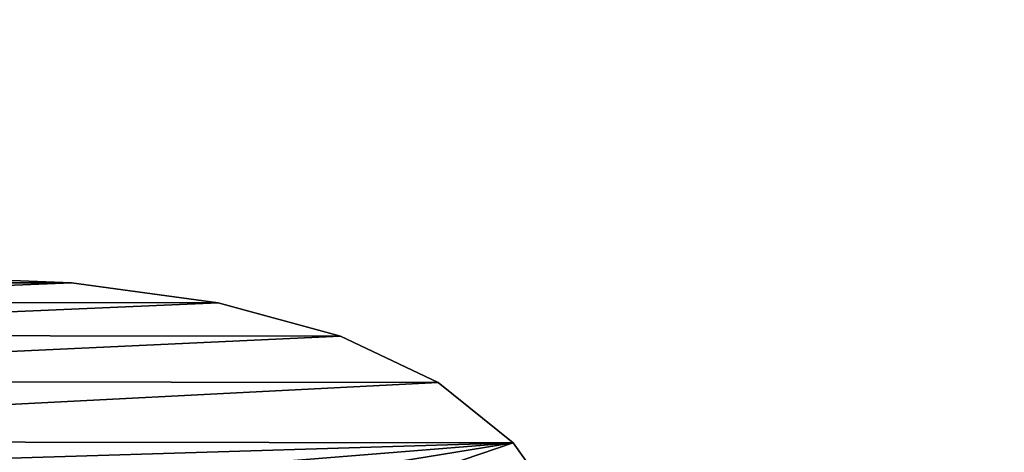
# Model space of a CAD drawing. Extents: x -5 to 2276, y 0 to 2500.
# Tile 50 of 106: x 794 to 826, y 448 to 462. Entities that reach past the tile are written whole.
import ezdxf

# ---------------------------------------------------------------- set-up
doc = ezdxf.new("R2010")
doc.units = 0
doc.header["$LTSCALE"] = 25.4
doc.layers.get('0').update_dxf_attribs({"linetype": 'CONTINUOUS'})
for name, color, linetype in [('IFCBUILDING', 32, 'CONTINUOUS'), ('IFCBUILDINGSTOREY', 34, 'CONTINUOUS'), ('IFCSITE', 32, 'CONTINUOUS'), ('IFCSLAB', 22, 'CONTINUOUS'), ('IFCWALL', 190, 'CONTINUOUS')]:
    doc.layers.add(name, color=color, linetype=linetype)

# ---------------------------------------------------------------- blocks, each defined once
blk = doc.blocks.new('GRUPUJ_1')
at = {"layer": 'IFCWALL'}
mesh = blk.add_polyface(dxfattribs=at)
corners = [(0, 0, 2300), (25, 25, 2300), (0, 2276.05, 2300), (175, 0, 2300), (25, 2251.05, 2300), (175, 25, 2300), (2500, 2151.05, 2300), (2475, 2251.05, 2300), (2475, 2151.05, 2300), (2500, 2276.05, 2300), (1245.07, 2251.05, 2300)]
mesh.append_faces([[corners[k] for k in face] for face in [(1, 3, 5), (6, 7, 8)]], dxfattribs={"vtx0": -1})
mesh.append_faces([[corners[k] for k in face] for face in [(0, 1, 2), (9, 7, 6)]], dxfattribs={"vtx0": -1, "vtx1": -1})
mesh.append_faces([[corners[k] for k in face] for face in [(1, 0, 3), (2, 1, 4), (4, 9, 2), (9, 4, 10), (9, 10, 7)]], dxfattribs={"vtx0": -1, "vtx2": -1})
mesh = blk.add_polyface(dxfattribs=at)
corners = [(2500, 0, 800), (175, 25, 800), (175, 0, 800), (2475, 25, 800), (2475, 2151.05, 800), (2500, 2151.05, 800)]
mesh.append_faces([[corners[k] for k in face] for face in [(0, 1, 2), (4, 0, 5)]], dxfattribs={"vtx0": -1})
mesh.append_faces([[corners[k] for k in face] for face in [(1, 0, 3), (3, 0, 4)]], dxfattribs={"vtx0": -1, "vtx1": -1})
blk = doc.blocks.new('GRUPUJ_7')
at = {"layer": 'IFCWALL'}
mesh = blk.add_polyface(dxfattribs=at)
corners = [(0, 0, 1500), (125, 100, 1500), (125, 2151.05, 1500), (150, 0, 1500), (150, 100, 1500), (2450, 2126.05, 1500), (2375, 2151.05, 1500), (2375, 2126.05, 1500), (0, 2226.05, 1500), (1220.07, 2226.05, 1500), (1220.07, 2151.05, 1500), (2450, 2226.05, 1500)]
mesh.append_faces([[corners[k] for k in face] for face in [(1, 3, 4), (5, 6, 7)]], dxfattribs={"vtx0": -1})
mesh.append_faces([[corners[k] for k in face] for face in [(8, 2, 9), (9, 6, 11), (11, 6, 5)]], dxfattribs={"vtx0": -1, "vtx1": -1})
mesh.append_faces([[corners[k] for k in face] for face in [(0, 1, 2), (1, 0, 3), (2, 8, 0), (9, 2, 10), (9, 10, 6)]], dxfattribs={"vtx0": -1, "vtx2": -1})
mesh = blk.add_polyface(dxfattribs=at)
corners = [(2450, 0), (150, 100), (150, 0), (2375, 100), (2375, 2126.05), (2450, 2126.05)]
mesh.append_faces([[corners[k] for k in face] for face in [(0, 1, 2), (4, 0, 5)]], dxfattribs={"vtx0": -1})
mesh.append_faces([[corners[k] for k in face] for face in [(1, 0, 3), (3, 0, 4)]], dxfattribs={"vtx0": -1, "vtx1": -1})
blk = doc.blocks.new('GRUPUJ_9')
at = {"layer": 'IFCWALL'}
mesh = blk.add_polyface(dxfattribs=at)
corners = [(0, 2051.05, 1500), (25, 2026.05, 1500), (1095.07, 2051.05, 1500), (0, 0, 1500), (25, 0, 1500), (2250, 2026.05, 1500), (2250, 2051.05, 1500)]
mesh.append_faces([[corners[k] for k in face] for face in [(1, 3, 4), (2, 5, 6)]], dxfattribs={"vtx0": -1})
mesh.append_faces([[corners[k] for k in face] for face in [(0, 1, 2)]], dxfattribs={"vtx0": -1, "vtx1": -1})
mesh.append_faces([[corners[k] for k in face] for face in [(1, 0, 3), (2, 1, 5)]], dxfattribs={"vtx0": -1, "vtx2": -1})
mesh = blk.add_polyface(dxfattribs=at)
corners = [(2250, 0), (25, 25), (25, 0), (2225, 25), (2225, 2026.05), (2250, 2026.05)]
mesh.append_faces([[corners[k] for k in face] for face in [(0, 1, 2), (4, 0, 5)]], dxfattribs={"vtx0": -1})
mesh.append_faces([[corners[k] for k in face] for face in [(1, 0, 3), (3, 0, 4)]], dxfattribs={"vtx0": -1, "vtx1": -1})
blk = doc.blocks.new('_CIANY')
at = {"layer": 'IFCWALL'}
for name, p in [('GRUPUJ_1', (0, 0)), ('GRUPUJ_7', (25, 25, 800)), ('GRUPUJ_9', (150, 125, 800))]:
    blk.add_blockref(name, p, dxfattribs=at)
mesh = blk.add_polyface(dxfattribs=at)
corners = [(0, 2276.05), (175, 2151.05), (175, 891.05), (1245.07, 2276.05), (175, 1251.05), (875, 2151.05), (1245.07, 2151.05), (1295.07, 2276.05), (1295.07, 2151.05), (2195.07, 2276.05), (1575, 2151.05), (2195.07, 2151.05), (2245.07, 2276.05), (2245.07, 2151.05), (2500, 2276.05), (2375, 2151.05), (2375, 651.05), (2375, 150), (0, 0), (175, 150), (2500, 0)]
mesh.append_faces([[corners[k] for k in face] for face in [(2, 1, 4)]], dxfattribs={"vtx0": -1})
mesh.append_faces([[corners[k] for k in face] for face in [(1, 3, 5), (5, 3, 6), (6, 7, 8), (8, 9, 10), (10, 9, 11), (11, 12, 13), (13, 14, 15), (15, 14, 16), (16, 14, 17), (18, 19, 20), (19, 0, 2), (20, 17, 14)]], dxfattribs={"vtx0": -1, "vtx1": -1})
mesh.append_faces([[corners[k] for k in face] for face in [(0, 1, 2)]], dxfattribs={"vtx0": -1, "vtx1": -1, "vtx2": -1})
mesh.append_faces([[corners[k] for k in face] for face in [(1, 0, 3), (6, 3, 7), (8, 7, 9), (11, 9, 12), (13, 12, 14), (19, 18, 0), (20, 19, 17)]], dxfattribs={"vtx0": -1, "vtx2": -1})
blk = doc.blocks.new('POD_OGA')
at = {"layer": 'IFCSLAB'}
mesh = blk.add_polyface(dxfattribs=at)
corners = [(1400, 2001.05), (1120.07, 1996.05), (1120.07, 2001.05), (0, 2001.05), (1400, 1101.05), (0, 1101.05), (1070.07, 1996.05), (1070.07, 2001.05)]
mesh.append_faces([[corners[k] for k in face] for face in [(0, 1, 2), (3, 4, 5), (6, 3, 7)]], dxfattribs={"vtx0": -1})
mesh.append_faces([[corners[k] for k in face] for face in [(4, 1, 0)]], dxfattribs={"vtx0": -1, "vtx1": -1})
mesh.append_faces([[corners[k] for k in face] for face in [(4, 3, 6)]], dxfattribs={"vtx0": -1, "vtx1": -1, "vtx2": -1})
mesh.append_faces([[corners[k] for k in face] for face in [(4, 6, 1)]], dxfattribs={"vtx0": -1, "vtx2": -1})
blk = doc.blocks.new('700-_MINIMALNA_D')
for p, q in [((320.95, 582.65), (320.95, 582.65, 2)), ((320.95, 582.65), (320.95, 582.65, 2)), ((318.81, 566.87), (318.81, 566.87, 2)), ((318.81, 566.87), (318.81, 566.87, 2)), ((315.22, 553.71), (315.22, 553.71, 2)), ((315.22, 553.71), (315.22, 553.71, 2)), ((310.21, 543.18), (310.21, 543.18, 2)), ((310.21, 543.18), (310.21, 543.18, 2)), ((303.71, 535.11), (303.71, 535.11, 2)), ((303.71, 535.11), (303.71, 535.11, 2))]:
    blk.add_line(p, q)
for points in [[(321.67, 601.05, 0), (320.95, 582.65, 0), (318.81, 566.87, 0), (315.22, 553.71, 0), (310.21, 543.18, 0), (303.71, 535.11, 0), (295.65, 529.35, 0), (286.03, 525.89, 0), (274.86, 524.74, 0), (263.57, 525.91, 0), (253.89, 529.44, 0), (245.82, 535.31, 0), (239.36, 543.52, 0), (234.41, 554.15, 0), (230.88, 567.25, 0), (228.76, 582.82, 0), (228.05, 600.86, 0)], [(321.67, 601.05, 2), (320.95, 582.65, 2), (318.81, 566.87, 2), (315.22, 553.71, 2), (310.21, 543.18, 2), (303.71, 535.11, 2), (295.65, 529.35, 2), (286.03, 525.89, 2), (274.86, 524.74, 2), (263.57, 525.91, 2), (253.89, 529.44, 2), (245.82, 535.31, 2), (239.36, 543.52, 2), (234.41, 554.15, 2), (230.88, 567.25, 2), (228.76, 582.82, 2), (228.05, 600.86, 2)], [(321.67, 601.05, 0), (320.95, 582.65, 0), (318.81, 566.87, 0), (315.22, 553.71, 0), (310.21, 543.18, 0), (303.71, 535.11, 0), (295.65, 529.35, 0), (286.03, 525.89, 0), (274.86, 524.74, 0), (263.57, 525.91, 0), (253.89, 529.44, 0), (245.82, 535.31, 0), (239.36, 543.52, 0), (234.41, 554.15, 0), (230.88, 567.25, 0), (228.76, 582.82, 0), (228.05, 600.86, 0)], [(321.67, 601.05, 2), (320.95, 582.65, 2), (318.81, 566.87, 2), (315.22, 553.71, 2), (310.21, 543.18, 2), (303.71, 535.11, 2), (295.65, 529.35, 2), (286.03, 525.89, 2), (274.86, 524.74, 2), (263.57, 525.91, 2), (253.89, 529.44, 2), (245.82, 535.31, 2), (239.36, 543.52, 2), (234.41, 554.15, 2), (230.88, 567.25, 2), (228.76, 582.82, 2), (228.05, 600.86, 2)], [(321.67, 601.05, 0), (320.95, 582.65, 0), (318.81, 566.87, 0), (315.22, 553.71, 0), (310.21, 543.18, 0), (303.71, 535.11, 0), (295.65, 529.35, 0), (286.03, 525.89, 0), (274.86, 524.74, 0), (263.57, 525.91, 0), (253.89, 529.44, 0), (245.82, 535.31, 0), (239.36, 543.52, 0), (234.41, 554.15, 0), (230.88, 567.25, 0), (228.76, 582.82, 0), (228.05, 600.86, 0)], [(321.67, 601.05, 2), (320.95, 582.65, 2), (318.81, 566.87, 2), (315.22, 553.71, 2), (310.21, 543.18, 2), (303.71, 535.11, 2), (295.65, 529.35, 2), (286.03, 525.89, 2), (274.86, 524.74, 2), (263.57, 525.91, 2), (253.89, 529.44, 2), (245.82, 535.31, 2), (239.36, 543.52, 2), (234.41, 554.15, 2), (230.88, 567.25, 2), (228.76, 582.82, 2), (228.05, 600.86, 2)], [(321.67, 601.05, 0), (320.95, 582.65, 0), (318.81, 566.87, 0), (315.22, 553.71, 0), (310.21, 543.18, 0), (303.71, 535.11, 0), (295.65, 529.35, 0), (286.03, 525.89, 0), (274.86, 524.74, 0), (263.57, 525.91, 0), (253.89, 529.44, 0), (245.82, 535.31, 0), (239.36, 543.52, 0), (234.41, 554.15, 0), (230.88, 567.25, 0), (228.76, 582.82, 0), (228.05, 600.86, 0)], [(321.67, 601.05, 2), (320.95, 582.65, 2), (318.81, 566.87, 2), (315.22, 553.71, 2), (310.21, 543.18, 2), (303.71, 535.11, 2), (295.65, 529.35, 2), (286.03, 525.89, 2), (274.86, 524.74, 2), (263.57, 525.91, 2), (253.89, 529.44, 2), (245.82, 535.31, 2), (239.36, 543.52, 2), (234.41, 554.15, 2), (230.88, 567.25, 2), (228.76, 582.82, 2), (228.05, 600.86, 2)], [(321.67, 601.05, 0), (320.95, 582.65, 0), (318.81, 566.87, 0), (315.22, 553.71, 0), (310.21, 543.18, 0), (303.71, 535.11, 0), (295.65, 529.35, 0), (286.03, 525.89, 0), (274.86, 524.74, 0), (263.57, 525.91, 0), (253.89, 529.44, 0), (245.82, 535.31, 0), (239.36, 543.52, 0), (234.41, 554.15, 0), (230.88, 567.25, 0), (228.76, 582.82, 0), (228.05, 600.86, 0)], [(321.67, 601.05, 2), (320.95, 582.65, 2), (318.81, 566.87, 2), (315.22, 553.71, 2), (310.21, 543.18, 2), (303.71, 535.11, 2), (295.65, 529.35, 2), (286.03, 525.89, 2), (274.86, 524.74, 2), (263.57, 525.91, 2), (253.89, 529.44, 2), (245.82, 535.31, 2), (239.36, 543.52, 2), (234.41, 554.15, 2), (230.88, 567.25, 2), (228.76, 582.82, 2), (228.05, 600.86, 2)], [(321.67, 601.05, 0), (320.95, 582.65, 0), (318.81, 566.87, 0), (315.22, 553.71, 0), (310.21, 543.18, 0), (303.71, 535.11, 0), (295.65, 529.35, 0), (286.03, 525.89, 0), (274.86, 524.74, 0), (263.57, 525.91, 0), (253.89, 529.44, 0), (245.82, 535.31, 0), (239.36, 543.52, 0), (234.41, 554.15, 0), (230.88, 567.25, 0), (228.76, 582.82, 0), (228.05, 600.86, 0)], [(321.67, 601.05, 2), (320.95, 582.65, 2), (318.81, 566.87, 2), (315.22, 553.71, 2), (310.21, 543.18, 2), (303.71, 535.11, 2), (295.65, 529.35, 2), (286.03, 525.89, 2), (274.86, 524.74, 2), (263.57, 525.91, 2), (253.89, 529.44, 2), (245.82, 535.31, 2), (239.36, 543.52, 2), (234.41, 554.15, 2), (230.88, 567.25, 2), (228.76, 582.82, 2), (228.05, 600.86, 2)], [(321.67, 601.05, 0), (320.95, 582.65, 0), (318.81, 566.87, 0), (315.22, 553.71, 0), (310.21, 543.18, 0), (303.71, 535.11, 0), (295.65, 529.35, 0), (286.03, 525.89, 0), (274.86, 524.74, 0), (263.57, 525.91, 0), (253.89, 529.44, 0), (245.82, 535.31, 0), (239.36, 543.52, 0), (234.41, 554.15, 0), (230.88, 567.25, 0), (228.76, 582.82, 0), (228.05, 600.86, 0)], [(321.67, 601.05, 2), (320.95, 582.65, 2), (318.81, 566.87, 2), (315.22, 553.71, 2), (310.21, 543.18, 2), (303.71, 535.11, 2), (295.65, 529.35, 2), (286.03, 525.89, 2), (274.86, 524.74, 2), (263.57, 525.91, 2), (253.89, 529.44, 2), (245.82, 535.31, 2), (239.36, 543.52, 2), (234.41, 554.15, 2), (230.88, 567.25, 2), (228.76, 582.82, 2), (228.05, 600.86, 2)], [(321.67, 601.05, 0), (320.95, 582.65, 0), (318.81, 566.87, 0), (315.22, 553.71, 0), (310.21, 543.18, 0), (303.71, 535.11, 0), (295.65, 529.35, 0), (286.03, 525.89, 0), (274.86, 524.74, 0), (263.57, 525.91, 0), (253.89, 529.44, 0), (245.82, 535.31, 0), (239.36, 543.52, 0), (234.41, 554.15, 0), (230.88, 567.25, 0), (228.76, 582.82, 0), (228.05, 600.86, 0)], [(321.67, 601.05, 2), (320.95, 582.65, 2), (318.81, 566.87, 2), (315.22, 553.71, 2), (310.21, 543.18, 2), (303.71, 535.11, 2), (295.65, 529.35, 2), (286.03, 525.89, 2), (274.86, 524.74, 2), (263.57, 525.91, 2), (253.89, 529.44, 2), (245.82, 535.31, 2), (239.36, 543.52, 2), (234.41, 554.15, 2), (230.88, 567.25, 2), (228.76, 582.82, 2), (228.05, 600.86, 2)], [(321.67, 601.05, 0), (320.95, 582.65, 0), (318.81, 566.87, 0), (315.22, 553.71, 0), (310.21, 543.18, 0), (303.71, 535.11, 0), (295.65, 529.35, 0), (286.03, 525.89, 0), (274.86, 524.74, 0), (263.57, 525.91, 0), (253.89, 529.44, 0), (245.82, 535.31, 0), (239.36, 543.52, 0), (234.41, 554.15, 0), (230.88, 567.25, 0), (228.76, 582.82, 0), (228.05, 600.86, 0)], [(321.67, 601.05, 2), (320.95, 582.65, 2), (318.81, 566.87, 2), (315.22, 553.71, 2), (310.21, 543.18, 2), (303.71, 535.11, 2), (295.65, 529.35, 2), (286.03, 525.89, 2), (274.86, 524.74, 2), (263.57, 525.91, 2), (253.89, 529.44, 2), (245.82, 535.31, 2), (239.36, 543.52, 2), (234.41, 554.15, 2), (230.88, 567.25, 2), (228.76, 582.82, 2), (228.05, 600.86, 2)], [(321.67, 601.05, 0), (320.95, 582.65, 0), (318.81, 566.87, 0), (315.22, 553.71, 0), (310.21, 543.18, 0), (303.71, 535.11, 0), (295.65, 529.35, 0), (286.03, 525.89, 0), (274.86, 524.74, 0), (263.57, 525.91, 0), (253.89, 529.44, 0), (245.82, 535.31, 0), (239.36, 543.52, 0), (234.41, 554.15, 0), (230.88, 567.25, 0), (228.76, 582.82, 0), (228.05, 600.86, 0)], [(321.67, 601.05, 2), (320.95, 582.65, 2), (318.81, 566.87, 2), (315.22, 553.71, 2), (310.21, 543.18, 2), (303.71, 535.11, 2), (295.65, 529.35, 2), (286.03, 525.89, 2), (274.86, 524.74, 2), (263.57, 525.91, 2), (253.89, 529.44, 2), (245.82, 535.31, 2), (239.36, 543.52, 2), (234.41, 554.15, 2), (230.88, 567.25, 2), (228.76, 582.82, 2), (228.05, 600.86, 2)], [(321.67, 601.05, 0), (320.95, 582.65, 0), (318.81, 566.87, 0), (315.22, 553.71, 0), (310.21, 543.18, 0), (303.71, 535.11, 0), (295.65, 529.35, 0), (286.03, 525.89, 0), (274.86, 524.74, 0), (263.57, 525.91, 0), (253.89, 529.44, 0), (245.82, 535.31, 0), (239.36, 543.52, 0), (234.41, 554.15, 0), (230.88, 567.25, 0), (228.76, 582.82, 0), (228.05, 600.86, 0)], [(321.67, 601.05, 2), (320.95, 582.65, 2), (318.81, 566.87, 2), (315.22, 553.71, 2), (310.21, 543.18, 2), (303.71, 535.11, 2), (295.65, 529.35, 2), (286.03, 525.89, 2), (274.86, 524.74, 2), (263.57, 525.91, 2), (253.89, 529.44, 2), (245.82, 535.31, 2), (239.36, 543.52, 2), (234.41, 554.15, 2), (230.88, 567.25, 2), (228.76, 582.82, 2), (228.05, 600.86, 2)], [(321.67, 601.05, 0), (320.95, 582.65, 0), (318.81, 566.87, 0), (315.22, 553.71, 0), (310.21, 543.18, 0), (303.71, 535.11, 0), (295.65, 529.35, 0), (286.03, 525.89, 0), (274.86, 524.74, 0), (263.57, 525.91, 0), (253.89, 529.44, 0), (245.82, 535.31, 0), (239.36, 543.52, 0), (234.41, 554.15, 0), (230.88, 567.25, 0), (228.76, 582.82, 0), (228.05, 600.86, 0)], [(321.67, 601.05, 2), (320.95, 582.65, 2), (318.81, 566.87, 2), (315.22, 553.71, 2), (310.21, 543.18, 2), (303.71, 535.11, 2), (295.65, 529.35, 2), (286.03, 525.89, 2), (274.86, 524.74, 2), (263.57, 525.91, 2), (253.89, 529.44, 2), (245.82, 535.31, 2), (239.36, 543.52, 2), (234.41, 554.15, 2), (230.88, 567.25, 2), (228.76, 582.82, 2), (228.05, 600.86, 2)], [(321.67, 601.05, 0), (320.95, 582.65, 0), (318.81, 566.87, 0), (315.22, 553.71, 0), (310.21, 543.18, 0), (303.71, 535.11, 0), (295.65, 529.35, 0), (286.03, 525.89, 0), (274.86, 524.74, 0), (263.57, 525.91, 0), (253.89, 529.44, 0), (245.82, 535.31, 0), (239.36, 543.52, 0), (234.41, 554.15, 0), (230.88, 567.25, 0), (228.76, 582.82, 0), (228.05, 600.86, 0)], [(321.67, 601.05, 2), (320.95, 582.65, 2), (318.81, 566.87, 2), (315.22, 553.71, 2), (310.21, 543.18, 2), (303.71, 535.11, 2), (295.65, 529.35, 2), (286.03, 525.89, 2), (274.86, 524.74, 2), (263.57, 525.91, 2), (253.89, 529.44, 2), (245.82, 535.31, 2), (239.36, 543.52, 2), (234.41, 554.15, 2), (230.88, 567.25, 2), (228.76, 582.82, 2), (228.05, 600.86, 2)], [(321.67, 601.05, 0), (320.95, 582.65, 0), (318.81, 566.87, 0), (315.22, 553.71, 0), (310.21, 543.18, 0), (303.71, 535.11, 0), (295.65, 529.35, 0), (286.03, 525.89, 0), (274.86, 524.74, 0), (263.57, 525.91, 0), (253.89, 529.44, 0), (245.82, 535.31, 0), (239.36, 543.52, 0), (234.41, 554.15, 0), (230.88, 567.25, 0), (228.76, 582.82, 0), (228.05, 600.86, 0)], [(321.67, 601.05, 2), (320.95, 582.65, 2), (318.81, 566.87, 2), (315.22, 553.71, 2), (310.21, 543.18, 2), (303.71, 535.11, 2), (295.65, 529.35, 2), (286.03, 525.89, 2), (274.86, 524.74, 2), (263.57, 525.91, 2), (253.89, 529.44, 2), (245.82, 535.31, 2), (239.36, 543.52, 2), (234.41, 554.15, 2), (230.88, 567.25, 2), (228.76, 582.82, 2), (228.05, 600.86, 2)], [(321.67, 601.05, 0), (320.95, 582.65, 0), (318.81, 566.87, 0), (315.22, 553.71, 0), (310.21, 543.18, 0), (303.71, 535.11, 0), (295.65, 529.35, 0), (286.03, 525.89, 0), (274.86, 524.74, 0), (263.57, 525.91, 0), (253.89, 529.44, 0), (245.82, 535.31, 0), (239.36, 543.52, 0), (234.41, 554.15, 0), (230.88, 567.25, 0), (228.76, 582.82, 0), (228.05, 600.86, 0)], [(321.67, 601.05, 2), (320.95, 582.65, 2), (318.81, 566.87, 2), (315.22, 553.71, 2), (310.21, 543.18, 2), (303.71, 535.11, 2), (295.65, 529.35, 2), (286.03, 525.89, 2), (274.86, 524.74, 2), (263.57, 525.91, 2), (253.89, 529.44, 2), (245.82, 535.31, 2), (239.36, 543.52, 2), (234.41, 554.15, 2), (230.88, 567.25, 2), (228.76, 582.82, 2), (228.05, 600.86, 2)], [(321.67, 601.05, 0), (320.95, 582.65, 0), (318.81, 566.87, 0), (315.22, 553.71, 0), (310.21, 543.18, 0), (303.71, 535.11, 0), (295.65, 529.35, 0), (286.03, 525.89, 0), (274.86, 524.74, 0), (263.57, 525.91, 0), (253.89, 529.44, 0), (245.82, 535.31, 0), (239.36, 543.52, 0), (234.41, 554.15, 0), (230.88, 567.25, 0), (228.76, 582.82, 0), (228.05, 600.86, 0)], [(321.67, 601.05, 2), (320.95, 582.65, 2), (318.81, 566.87, 2), (315.22, 553.71, 2), (310.21, 543.18, 2), (303.71, 535.11, 2), (295.65, 529.35, 2), (286.03, 525.89, 2), (274.86, 524.74, 2), (263.57, 525.91, 2), (253.89, 529.44, 2), (245.82, 535.31, 2), (239.36, 543.52, 2), (234.41, 554.15, 2), (230.88, 567.25, 2), (228.76, 582.82, 2), (228.05, 600.86, 2)], [(321.67, 601.05, 0), (320.95, 582.65, 0), (318.81, 566.87, 0), (315.22, 553.71, 0), (310.21, 543.18, 0), (303.71, 535.11, 0), (295.65, 529.35, 0), (286.03, 525.89, 0), (274.86, 524.74, 0), (263.57, 525.91, 0), (253.89, 529.44, 0), (245.82, 535.31, 0), (239.36, 543.52, 0), (234.41, 554.15, 0), (230.88, 567.25, 0), (228.76, 582.82, 0), (228.05, 600.86, 0)], [(321.67, 601.05, 2), (320.95, 582.65, 2), (318.81, 566.87, 2), (315.22, 553.71, 2), (310.21, 543.18, 2), (303.71, 535.11, 2), (295.65, 529.35, 2), (286.03, 525.89, 2), (274.86, 524.74, 2), (263.57, 525.91, 2), (253.89, 529.44, 2), (245.82, 535.31, 2), (239.36, 543.52, 2), (234.41, 554.15, 2), (230.88, 567.25, 2), (228.76, 582.82, 2), (228.05, 600.86, 2)], [(321.67, 601.05, 0), (320.95, 582.65, 0), (318.81, 566.87, 0), (315.22, 553.71, 0), (310.21, 543.18, 0), (303.71, 535.11, 0), (295.65, 529.35, 0), (286.03, 525.89, 0), (274.86, 524.74, 0), (263.57, 525.91, 0), (253.89, 529.44, 0), (245.82, 535.31, 0), (239.36, 543.52, 0), (234.41, 554.15, 0), (230.88, 567.25, 0), (228.76, 582.82, 0), (228.05, 600.86, 0)], [(321.67, 601.05, 2), (320.95, 582.65, 2), (318.81, 566.87, 2), (315.22, 553.71, 2), (310.21, 543.18, 2), (303.71, 535.11, 2), (295.65, 529.35, 2), (286.03, 525.89, 2), (274.86, 524.74, 2), (263.57, 525.91, 2), (253.89, 529.44, 2), (245.82, 535.31, 2), (239.36, 543.52, 2), (234.41, 554.15, 2), (230.88, 567.25, 2), (228.76, 582.82, 2), (228.05, 600.86, 2)], [(321.67, 601.05, 0), (320.95, 582.65, 0), (318.81, 566.87, 0), (315.22, 553.71, 0), (310.21, 543.18, 0), (303.71, 535.11, 0), (295.65, 529.35, 0), (286.03, 525.89, 0), (274.86, 524.74, 0), (263.57, 525.91, 0), (253.89, 529.44, 0), (245.82, 535.31, 0), (239.36, 543.52, 0), (234.41, 554.15, 0), (230.88, 567.25, 0), (228.76, 582.82, 0), (228.05, 600.86, 0)], [(321.67, 601.05, 2), (320.95, 582.65, 2), (318.81, 566.87, 2), (315.22, 553.71, 2), (310.21, 543.18, 2), (303.71, 535.11, 2), (295.65, 529.35, 2), (286.03, 525.89, 2), (274.86, 524.74, 2), (263.57, 525.91, 2), (253.89, 529.44, 2), (245.82, 535.31, 2), (239.36, 543.52, 2), (234.41, 554.15, 2), (230.88, 567.25, 2), (228.76, 582.82, 2), (228.05, 600.86, 2)], [(321.67, 601.05, 0), (320.95, 582.65, 0), (318.81, 566.87, 0), (315.22, 553.71, 0), (310.21, 543.18, 0), (303.71, 535.11, 0), (295.65, 529.35, 0), (286.03, 525.89, 0), (274.86, 524.74, 0), (263.57, 525.91, 0), (253.89, 529.44, 0), (245.82, 535.31, 0), (239.36, 543.52, 0), (234.41, 554.15, 0), (230.88, 567.25, 0), (228.76, 582.82, 0), (228.05, 600.86, 0)], [(321.67, 601.05, 2), (320.95, 582.65, 2), (318.81, 566.87, 2), (315.22, 553.71, 2), (310.21, 543.18, 2), (303.71, 535.11, 2), (295.65, 529.35, 2), (286.03, 525.89, 2), (274.86, 524.74, 2), (263.57, 525.91, 2), (253.89, 529.44, 2), (245.82, 535.31, 2), (239.36, 543.52, 2), (234.41, 554.15, 2), (230.88, 567.25, 2), (228.76, 582.82, 2), (228.05, 600.86, 2)], [(321.67, 601.05, 0), (320.95, 582.65, 0), (318.81, 566.87, 0), (315.22, 553.71, 0), (310.21, 543.18, 0), (303.71, 535.11, 0), (295.65, 529.35, 0), (286.03, 525.89, 0), (274.86, 524.74, 0), (263.57, 525.91, 0), (253.89, 529.44, 0), (245.82, 535.31, 0), (239.36, 543.52, 0), (234.41, 554.15, 0), (230.88, 567.25, 0), (228.76, 582.82, 0), (228.05, 600.86, 0)], [(321.67, 601.05, 2), (320.95, 582.65, 2), (318.81, 566.87, 2), (315.22, 553.71, 2), (310.21, 543.18, 2), (303.71, 535.11, 2), (295.65, 529.35, 2), (286.03, 525.89, 2), (274.86, 524.74, 2), (263.57, 525.91, 2), (253.89, 529.44, 2), (245.82, 535.31, 2), (239.36, 543.52, 2), (234.41, 554.15, 2), (230.88, 567.25, 2), (228.76, 582.82, 2), (228.05, 600.86, 2)], [(321.67, 601.05, 0), (320.95, 582.65, 0), (318.81, 566.87, 0), (315.22, 553.71, 0), (310.21, 543.18, 0), (303.71, 535.11, 0), (295.65, 529.35, 0), (286.03, 525.89, 0), (274.86, 524.74, 0), (263.57, 525.91, 0), (253.89, 529.44, 0), (245.82, 535.31, 0), (239.36, 543.52, 0), (234.41, 554.15, 0), (230.88, 567.25, 0), (228.76, 582.82, 0), (228.05, 600.86, 0)], [(321.67, 601.05, 2), (320.95, 582.65, 2), (318.81, 566.87, 2), (315.22, 553.71, 2), (310.21, 543.18, 2), (303.71, 535.11, 2), (295.65, 529.35, 2), (286.03, 525.89, 2), (274.86, 524.74, 2), (263.57, 525.91, 2), (253.89, 529.44, 2), (245.82, 535.31, 2), (239.36, 543.52, 2), (234.41, 554.15, 2), (230.88, 567.25, 2), (228.76, 582.82, 2), (228.05, 600.86, 2)], [(321.67, 601.05, 0), (320.95, 582.65, 0), (318.81, 566.87, 0), (315.22, 553.71, 0), (310.21, 543.18, 0), (303.71, 535.11, 0), (295.65, 529.35, 0), (286.03, 525.89, 0), (274.86, 524.74, 0), (263.57, 525.91, 0), (253.89, 529.44, 0), (245.82, 535.31, 0), (239.36, 543.52, 0), (234.41, 554.15, 0), (230.88, 567.25, 0), (228.76, 582.82, 0), (228.05, 600.86, 0)], [(321.67, 601.05, 2), (320.95, 582.65, 2), (318.81, 566.87, 2), (315.22, 553.71, 2), (310.21, 543.18, 2), (303.71, 535.11, 2), (295.65, 529.35, 2), (286.03, 525.89, 2), (274.86, 524.74, 2), (263.57, 525.91, 2), (253.89, 529.44, 2), (245.82, 535.31, 2), (239.36, 543.52, 2), (234.41, 554.15, 2), (230.88, 567.25, 2), (228.76, 582.82, 2), (228.05, 600.86, 2)], [(321.67, 601.05, 0), (320.95, 582.65, 0), (318.81, 566.87, 0), (315.22, 553.71, 0), (310.21, 543.18, 0), (303.71, 535.11, 0), (295.65, 529.35, 0), (286.03, 525.89, 0), (274.86, 524.74, 0), (263.57, 525.91, 0), (253.89, 529.44, 0), (245.82, 535.31, 0), (239.36, 543.52, 0), (234.41, 554.15, 0), (230.88, 567.25, 0), (228.76, 582.82, 0), (228.05, 600.86, 0)], [(321.67, 601.05, 2), (320.95, 582.65, 2), (318.81, 566.87, 2), (315.22, 553.71, 2), (310.21, 543.18, 2), (303.71, 535.11, 2), (295.65, 529.35, 2), (286.03, 525.89, 2), (274.86, 524.74, 2), (263.57, 525.91, 2), (253.89, 529.44, 2), (245.82, 535.31, 2), (239.36, 543.52, 2), (234.41, 554.15, 2), (230.88, 567.25, 2), (228.76, 582.82, 2), (228.05, 600.86, 2)], [(321.67, 601.05, 0), (320.95, 582.65, 0), (318.81, 566.87, 0), (315.22, 553.71, 0), (310.21, 543.18, 0), (303.71, 535.11, 0), (295.65, 529.35, 0), (286.03, 525.89, 0), (274.86, 524.74, 0), (263.57, 525.91, 0), (253.89, 529.44, 0), (245.82, 535.31, 0), (239.36, 543.52, 0), (234.41, 554.15, 0), (230.88, 567.25, 0), (228.76, 582.82, 0), (228.05, 600.86, 0)], [(321.67, 601.05, 2), (320.95, 582.65, 2), (318.81, 566.87, 2), (315.22, 553.71, 2), (310.21, 543.18, 2), (303.71, 535.11, 2), (295.65, 529.35, 2), (286.03, 525.89, 2), (274.86, 524.74, 2), (263.57, 525.91, 2), (253.89, 529.44, 2), (245.82, 535.31, 2), (239.36, 543.52, 2), (234.41, 554.15, 2), (230.88, 567.25, 2), (228.76, 582.82, 2), (228.05, 600.86, 2)], [(321.67, 601.05, 0), (320.95, 582.65, 0), (318.81, 566.87, 0), (315.22, 553.71, 0), (310.21, 543.18, 0), (303.71, 535.11, 0), (295.65, 529.35, 0), (286.03, 525.89, 0), (274.86, 524.74, 0), (263.57, 525.91, 0), (253.89, 529.44, 0), (245.82, 535.31, 0), (239.36, 543.52, 0), (234.41, 554.15, 0), (230.88, 567.25, 0), (228.76, 582.82, 0), (228.05, 600.86, 0)], [(321.67, 601.05, 2), (320.95, 582.65, 2), (318.81, 566.87, 2), (315.22, 553.71, 2), (310.21, 543.18, 2), (303.71, 535.11, 2), (295.65, 529.35, 2), (286.03, 525.89, 2), (274.86, 524.74, 2), (263.57, 525.91, 2), (253.89, 529.44, 2), (245.82, 535.31, 2), (239.36, 543.52, 2), (234.41, 554.15, 2), (230.88, 567.25, 2), (228.76, 582.82, 2), (228.05, 600.86, 2)], [(321.67, 601.05, 0), (320.95, 582.65, 0), (318.81, 566.87, 0), (315.22, 553.71, 0), (310.21, 543.18, 0), (303.71, 535.11, 0), (295.65, 529.35, 0), (286.03, 525.89, 0), (274.86, 524.74, 0), (263.57, 525.91, 0), (253.89, 529.44, 0), (245.82, 535.31, 0), (239.36, 543.52, 0), (234.41, 554.15, 0), (230.88, 567.25, 0), (228.76, 582.82, 0), (228.05, 600.86, 0)], [(321.67, 601.05, 2), (320.95, 582.65, 2), (318.81, 566.87, 2), (315.22, 553.71, 2), (310.21, 543.18, 2), (303.71, 535.11, 2), (295.65, 529.35, 2), (286.03, 525.89, 2), (274.86, 524.74, 2), (263.57, 525.91, 2), (253.89, 529.44, 2), (245.82, 535.31, 2), (239.36, 543.52, 2), (234.41, 554.15, 2), (230.88, 567.25, 2), (228.76, 582.82, 2), (228.05, 600.86, 2)], [(321.67, 601.05, 0), (320.95, 582.65, 0), (318.81, 566.87, 0), (315.22, 553.71, 0), (310.21, 543.18, 0), (303.71, 535.11, 0), (295.65, 529.35, 0), (286.03, 525.89, 0), (274.86, 524.74, 0), (263.57, 525.91, 0), (253.89, 529.44, 0), (245.82, 535.31, 0), (239.36, 543.52, 0), (234.41, 554.15, 0), (230.88, 567.25, 0), (228.76, 582.82, 0), (228.05, 600.86, 0)], [(321.67, 601.05, 2), (320.95, 582.65, 2), (318.81, 566.87, 2), (315.22, 553.71, 2), (310.21, 543.18, 2), (303.71, 535.11, 2), (295.65, 529.35, 2), (286.03, 525.89, 2), (274.86, 524.74, 2), (263.57, 525.91, 2), (253.89, 529.44, 2), (245.82, 535.31, 2), (239.36, 543.52, 2), (234.41, 554.15, 2), (230.88, 567.25, 2), (228.76, 582.82, 2), (228.05, 600.86, 2)], [(321.67, 601.05, 0), (320.95, 582.65, 0), (318.81, 566.87, 0), (315.22, 553.71, 0), (310.21, 543.18, 0), (303.71, 535.11, 0), (295.65, 529.35, 0), (286.03, 525.89, 0), (274.86, 524.74, 0), (263.57, 525.91, 0), (253.89, 529.44, 0), (245.82, 535.31, 0), (239.36, 543.52, 0), (234.41, 554.15, 0), (230.88, 567.25, 0), (228.76, 582.82, 0), (228.05, 600.86, 0)], [(321.67, 601.05, 2), (320.95, 582.65, 2), (318.81, 566.87, 2), (315.22, 553.71, 2), (310.21, 543.18, 2), (303.71, 535.11, 2), (295.65, 529.35, 2), (286.03, 525.89, 2), (274.86, 524.74, 2), (263.57, 525.91, 2), (253.89, 529.44, 2), (245.82, 535.31, 2), (239.36, 543.52, 2), (234.41, 554.15, 2), (230.88, 567.25, 2), (228.76, 582.82, 2), (228.05, 600.86, 2)], [(321.67, 601.05, 0), (320.95, 582.65, 0), (318.81, 566.87, 0), (315.22, 553.71, 0), (310.21, 543.18, 0), (303.71, 535.11, 0), (295.65, 529.35, 0), (286.03, 525.89, 0), (274.86, 524.74, 0), (263.57, 525.91, 0), (253.89, 529.44, 0), (245.82, 535.31, 0), (239.36, 543.52, 0), (234.41, 554.15, 0), (230.88, 567.25, 0), (228.76, 582.82, 0), (228.05, 600.86, 0)], [(321.67, 601.05, 2), (320.95, 582.65, 2), (318.81, 566.87, 2), (315.22, 553.71, 2), (310.21, 543.18, 2), (303.71, 535.11, 2), (295.65, 529.35, 2), (286.03, 525.89, 2), (274.86, 524.74, 2), (263.57, 525.91, 2), (253.89, 529.44, 2), (245.82, 535.31, 2), (239.36, 543.52, 2), (234.41, 554.15, 2), (230.88, 567.25, 2), (228.76, 582.82, 2), (228.05, 600.86, 2)], [(321.67, 601.05, 0), (320.95, 582.65, 0), (318.81, 566.87, 0), (315.22, 553.71, 0), (310.21, 543.18, 0), (303.71, 535.11, 0), (295.65, 529.35, 0), (286.03, 525.89, 0), (274.86, 524.74, 0), (263.57, 525.91, 0), (253.89, 529.44, 0), (245.82, 535.31, 0), (239.36, 543.52, 0), (234.41, 554.15, 0), (230.88, 567.25, 0), (228.76, 582.82, 0), (228.05, 600.86, 0)], [(321.67, 601.05, 2), (320.95, 582.65, 2), (318.81, 566.87, 2), (315.22, 553.71, 2), (310.21, 543.18, 2), (303.71, 535.11, 2), (295.65, 529.35, 2), (286.03, 525.89, 2), (274.86, 524.74, 2), (263.57, 525.91, 2), (253.89, 529.44, 2), (245.82, 535.31, 2), (239.36, 543.52, 2), (234.41, 554.15, 2), (230.88, 567.25, 2), (228.76, 582.82, 2), (228.05, 600.86, 2)], [(321.67, 601.05, 0), (320.95, 582.65, 0), (318.81, 566.87, 0), (315.22, 553.71, 0), (310.21, 543.18, 0), (303.71, 535.11, 0), (295.65, 529.35, 0), (286.03, 525.89, 0), (274.86, 524.74, 0), (263.57, 525.91, 0), (253.89, 529.44, 0), (245.82, 535.31, 0), (239.36, 543.52, 0), (234.41, 554.15, 0), (230.88, 567.25, 0), (228.76, 582.82, 0), (228.05, 600.86, 0)], [(321.67, 601.05, 2), (320.95, 582.65, 2), (318.81, 566.87, 2), (315.22, 553.71, 2), (310.21, 543.18, 2), (303.71, 535.11, 2), (295.65, 529.35, 2), (286.03, 525.89, 2), (274.86, 524.74, 2), (263.57, 525.91, 2), (253.89, 529.44, 2), (245.82, 535.31, 2), (239.36, 543.52, 2), (234.41, 554.15, 2), (230.88, 567.25, 2), (228.76, 582.82, 2), (228.05, 600.86, 2)], [(321.67, 601.05, 0), (320.95, 582.65, 0), (318.81, 566.87, 0), (315.22, 553.71, 0), (310.21, 543.18, 0), (303.71, 535.11, 0), (295.65, 529.35, 0), (286.03, 525.89, 0), (274.86, 524.74, 0), (263.57, 525.91, 0), (253.89, 529.44, 0), (245.82, 535.31, 0), (239.36, 543.52, 0), (234.41, 554.15, 0), (230.88, 567.25, 0), (228.76, 582.82, 0), (228.05, 600.86, 0)], [(321.67, 601.05, 2), (320.95, 582.65, 2), (318.81, 566.87, 2), (315.22, 553.71, 2), (310.21, 543.18, 2), (303.71, 535.11, 2), (295.65, 529.35, 2), (286.03, 525.89, 2), (274.86, 524.74, 2), (263.57, 525.91, 2), (253.89, 529.44, 2), (245.82, 535.31, 2), (239.36, 543.52, 2), (234.41, 554.15, 2), (230.88, 567.25, 2), (228.76, 582.82, 2), (228.05, 600.86, 2)]]:
    blk.add_polyline3d(points)
mesh = blk.add_polyface()
corners = [(246.01, 666.85), (249.09, 626.62), (248.01, 600.86), (254.07, 672.58), (250.64, 637.04), (253.13, 645.5), (256.73, 652.23), (263.69, 676.02), (261.44, 657.06), (267.42, 659.97), (274.86, 677.17), (274.86, 660.94), (286.15, 675.98), (282.35, 659.97), (288.28, 657.06), (295.83, 672.42), (292.89, 652.28), (296.4, 645.7), (303.9, 666.49), (298.9, 637.39), (300.53, 627.21), (301.71, 601.05), (303.71, 535.11), (310.21, 543.18), (310.36, 658.19), (315.22, 553.71), (315.31, 647.5), (318.81, 566.87), (318.84, 634.41), (320.95, 582.65), (320.96, 618.93), (321.67, 601.05), (228.77, 619.34), (228.76, 582.82), (228.05, 600.86), (230.88, 567.25), (230.91, 635.16), (234.41, 554.15), (234.49, 648.33), (239.36, 543.52), (239.51, 658.83), (245.82, 535.31), (248.95, 575.19), (253.89, 529.44), (250.43, 565.4), (253.03, 556.7), (256.48, 550), (263.57, 525.91), (261.14, 545.05), (267.2, 541.99), (274.86, 524.74), (274.86, 540.97), (282.3, 541.94), (286.03, 525.89), (288.28, 544.85), (295.65, 529.35), (292.97, 549.68), (296.49, 556.41), (298.93, 564.64), (300.53, 574.8)]
mesh.append_faces([[corners[k] for k in face] for face in [(29, 30, 31), (32, 33, 34)]], dxfattribs={"vtx0": -1})
mesh.append_faces([[corners[k] for k in face] for face in [(1, 3, 4), (4, 3, 5), (5, 3, 6), (6, 7, 8), (8, 7, 9), (9, 10, 11), (11, 12, 13), (13, 12, 14), (14, 15, 16), (16, 15, 17), (17, 18, 19), (19, 18, 20), (20, 18, 21), (22, 18, 23), (23, 24, 25), (25, 26, 27), (27, 28, 29), (33, 32, 35), (35, 36, 37), (37, 38, 39), (39, 40, 41), (41, 42, 43), (43, 46, 47), (47, 49, 50), (50, 52, 53), (53, 54, 55), (55, 57, 22)]], dxfattribs={"vtx0": -1, "vtx1": -1})
mesh.append_faces([[corners[k] for k in face] for face in [(21, 18, 22), (41, 0, 2)]], dxfattribs={"vtx0": -1, "vtx1": -1, "vtx2": -1})
mesh.append_faces([[corners[k] for k in face] for face in [(0, 1, 2), (1, 0, 3), (6, 3, 7), (9, 7, 10), (11, 10, 12), (14, 12, 15), (17, 15, 18), (23, 18, 24), (25, 24, 26), (27, 26, 28), (29, 28, 30), (35, 32, 36), (37, 36, 38), (39, 38, 40), (41, 40, 0), (41, 2, 42), (43, 42, 44), (43, 44, 45), (43, 45, 46), (47, 46, 48), (47, 48, 49), (50, 49, 51), (50, 51, 52), (53, 52, 54), (55, 54, 56), (55, 56, 57), (22, 57, 58), (22, 58, 59), (22, 59, 21)]], dxfattribs={"vtx0": -1, "vtx2": -1})
mesh = blk.add_polyface()
corners = [(228.76, 582.82, 2), (228.77, 619.34, 2), (228.05, 600.86, 2), (230.88, 567.25, 2), (230.91, 635.16, 2), (234.41, 554.15, 2), (234.49, 648.33, 2), (239.36, 543.52, 2), (239.51, 658.83, 2), (245.82, 535.31, 2), (246.01, 666.85, 2), (248.01, 600.86, 2), (248.95, 575.19, 2), (253.89, 529.44, 2), (250.43, 565.4, 2), (253.03, 556.7, 2), (256.48, 550, 2), (263.57, 525.91, 2), (261.14, 545.05, 2), (267.2, 541.99, 2), (274.86, 524.74, 2), (274.86, 540.97, 2), (286.03, 525.89, 2), (282.3, 541.94, 2), (288.28, 544.85, 2), (295.65, 529.35, 2), (292.97, 549.68, 2), (296.49, 556.41, 2), (303.71, 535.11, 2), (298.93, 564.64, 2), (300.53, 574.8, 2), (301.71, 601.05, 2), (249.09, 626.62, 2), (254.07, 672.58, 2), (250.64, 637.04, 2), (253.13, 645.5, 2), (256.73, 652.23, 2), (263.69, 676.02, 2), (261.44, 657.06, 2), (267.42, 659.97, 2), (274.86, 677.17, 2), (274.86, 660.94, 2), (282.35, 659.97, 2), (286.15, 675.98, 2), (288.28, 657.06, 2), (295.83, 672.42, 2), (292.89, 652.28, 2), (296.4, 645.7, 2), (303.9, 666.49, 2), (298.9, 637.39, 2), (300.53, 627.21, 2), (310.21, 543.18, 2), (310.36, 658.19, 2), (315.22, 553.71, 2), (315.31, 647.5, 2), (318.81, 566.87, 2), (318.84, 634.41, 2), (320.95, 582.65, 2), (320.96, 618.93, 2), (321.67, 601.05, 2)]
mesh.append_faces([[corners[k] for k in face] for face in [(0, 1, 2), (58, 57, 59)]], dxfattribs={"vtx0": -1})
mesh.append_faces([[corners[k] for k in face] for face in [(1, 3, 4), (4, 5, 6), (6, 7, 8), (8, 9, 10), (11, 9, 12), (12, 13, 14), (14, 13, 15), (15, 13, 16), (16, 17, 18), (18, 17, 19), (19, 20, 21), (21, 22, 23), (23, 22, 24), (24, 25, 26), (26, 25, 27), (27, 28, 29), (29, 28, 30), (30, 28, 31), (10, 32, 33), (32, 10, 11), (33, 36, 37), (37, 39, 40), (40, 42, 43), (43, 44, 45), (45, 47, 48), (48, 51, 52), (52, 53, 54), (54, 55, 56), (56, 57, 58)]], dxfattribs={"vtx0": -1, "vtx1": -1})
mesh.append_faces([[corners[k] for k in face] for face in [(10, 9, 11), (48, 31, 28)]], dxfattribs={"vtx0": -1, "vtx1": -1, "vtx2": -1})
mesh.append_faces([[corners[k] for k in face] for face in [(1, 0, 3), (4, 3, 5), (6, 5, 7), (8, 7, 9), (12, 9, 13), (16, 13, 17), (19, 17, 20), (21, 20, 22), (24, 22, 25), (27, 25, 28), (33, 32, 34), (33, 34, 35), (33, 35, 36), (37, 36, 38), (37, 38, 39), (40, 39, 41), (40, 41, 42), (43, 42, 44), (45, 44, 46), (45, 46, 47), (48, 47, 49), (48, 49, 50), (48, 50, 31), (48, 28, 51), (52, 51, 53), (54, 53, 55), (56, 55, 57)]], dxfattribs={"vtx0": -1, "vtx2": -1})
mesh = blk.add_polyface()
corners = [(321.67, 601.05), (320.95, 582.65, 2), (320.95, 582.65), (321.67, 601.05, 2)]
mesh.append_faces([[corners[k] for k in face] for face in [(0, 1, 2), (1, 0, 3)]], dxfattribs={"vtx0": -1})
mesh = blk.add_polyface()
corners = [(320.95, 582.65), (318.81, 566.87, 2), (318.81, 566.87), (320.95, 582.65, 2)]
mesh.append_faces([[corners[k] for k in face] for face in [(0, 1, 2), (1, 0, 3)]], dxfattribs={"vtx0": -1})
mesh = blk.add_polyface()
corners = [(318.81, 566.87), (315.22, 553.71, 2), (315.22, 553.71), (318.81, 566.87, 2)]
mesh.append_faces([[corners[k] for k in face] for face in [(0, 1, 2), (1, 0, 3)]], dxfattribs={"vtx0": -1})
mesh = blk.add_polyface()
corners = [(315.22, 553.71), (310.21, 543.18, 2), (310.21, 543.18), (315.22, 553.71, 2)]
mesh.append_faces([[corners[k] for k in face] for face in [(0, 1, 2), (1, 0, 3)]], dxfattribs={"vtx0": -1})
mesh = blk.add_polyface()
corners = [(310.21, 543.18), (303.71, 535.11, 2), (303.71, 535.11), (310.21, 543.18, 2)]
mesh.append_faces([[corners[k] for k in face] for face in [(0, 1, 2), (1, 0, 3)]], dxfattribs={"vtx0": -1})
mesh = blk.add_polyface()
corners = [(303.71, 535.11, 2), (295.65, 529.35), (303.71, 535.11), (295.65, 529.35, 2)]
mesh.append_faces([[corners[k] for k in face] for face in [(0, 1, 2), (1, 0, 3)]], dxfattribs={"vtx0": -1})
blk = doc.blocks.new('PRZESTRZE__MANEWROWA_LICZO')
at = {"xscale": 0.2991999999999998, "yscale": 0.2991999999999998, "zscale": 0.2991999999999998, "rotation": 360}
blk.add_blockref('700-_MINIMALNA_D', (182.268, 54.551, 1.7), dxfattribs=at)
at = {"layer": 'IFCSLAB'}
mesh = blk.add_polyface(dxfattribs=at)
corners = [(700, 450, 1.7), (0, 900, 1.7), (0, 0, 1.7)]
mesh.append_faces([[corners[k] for k in face] for face in [(0, 1, 2)]])
mesh = blk.add_polyface(dxfattribs=at)
corners = [(1400, 900), (1120.07, 895), (1120.07, 900), (0, 900), (1400, 0), (0, 0), (1070.07, 895), (1070.07, 900)]
mesh.append_faces([[corners[k] for k in face] for face in [(0, 1, 2), (3, 4, 5), (6, 3, 7)]], dxfattribs={"vtx0": -1})
mesh.append_faces([[corners[k] for k in face] for face in [(4, 1, 0)]], dxfattribs={"vtx0": -1, "vtx1": -1})
mesh.append_faces([[corners[k] for k in face] for face in [(4, 3, 6)]], dxfattribs={"vtx0": -1, "vtx1": -1, "vtx2": -1})
mesh.append_faces([[corners[k] for k in face] for face in [(4, 6, 1)]], dxfattribs={"vtx0": -1, "vtx2": -1})
mesh = blk.add_polyface(dxfattribs=at)
corners = [(700, 450, 1.2), (0, 0, 1), (700, 450, 1), (0, 0, 1.7), (700, 450, 1.7)]
mesh.append_faces([[corners[k] for k in face] for face in [(0, 1, 2), (3, 0, 4)]], dxfattribs={"vtx0": -1})
mesh.append_faces([[corners[k] for k in face] for face in [(1, 0, 3)]], dxfattribs={"vtx0": -1, "vtx1": -1})
mesh = blk.add_polyface(dxfattribs=at)
corners = [(700, 0, 1), (700, 150, 1), (0, 0, 1), (700, 450, 1)]
mesh.append_faces([[corners[k] for k in face] for face in [(0, 1, 2), (3, 2, 1)]], dxfattribs={"vtx1": -1})
blk = doc.blocks.new('DEFAULT_BUILDING_STOREY')
at = {"layer": 'IFCSLAB'}
for name, p in [('PRZESTRZE__MANEWROWA_LICZO', (175, 1251.05, 1.7)), ('POD_OGA', (175, 150))]:
    blk.add_blockref(name, p, dxfattribs=at)
at = {"layer": 'IFCWALL'}
blk.add_blockref('_CIANY', (0, 0), dxfattribs=at)
blk = doc.blocks.new('DEFAULT_BUILDING')
at = {"layer": 'IFCBUILDINGSTOREY'}
blk.add_blockref('DEFAULT_BUILDING_STOREY', (0, 0), dxfattribs=at)
blk = doc.blocks.new('DEFAULT_SITE')
at = {"layer": 'IFCBUILDING', "rotation": 89.99999999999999}
blk.add_blockref('DEFAULT_BUILDING', (2276.05, 0), dxfattribs=at)

msp = doc.modelspace()

# ---------------------------------------------------------------- block references
at = {"layer": 'IFCSITE'}
msp.add_blockref('DEFAULT_SITE', (0, 0), dxfattribs=at)

doc.saveas('drawing.dxf')
